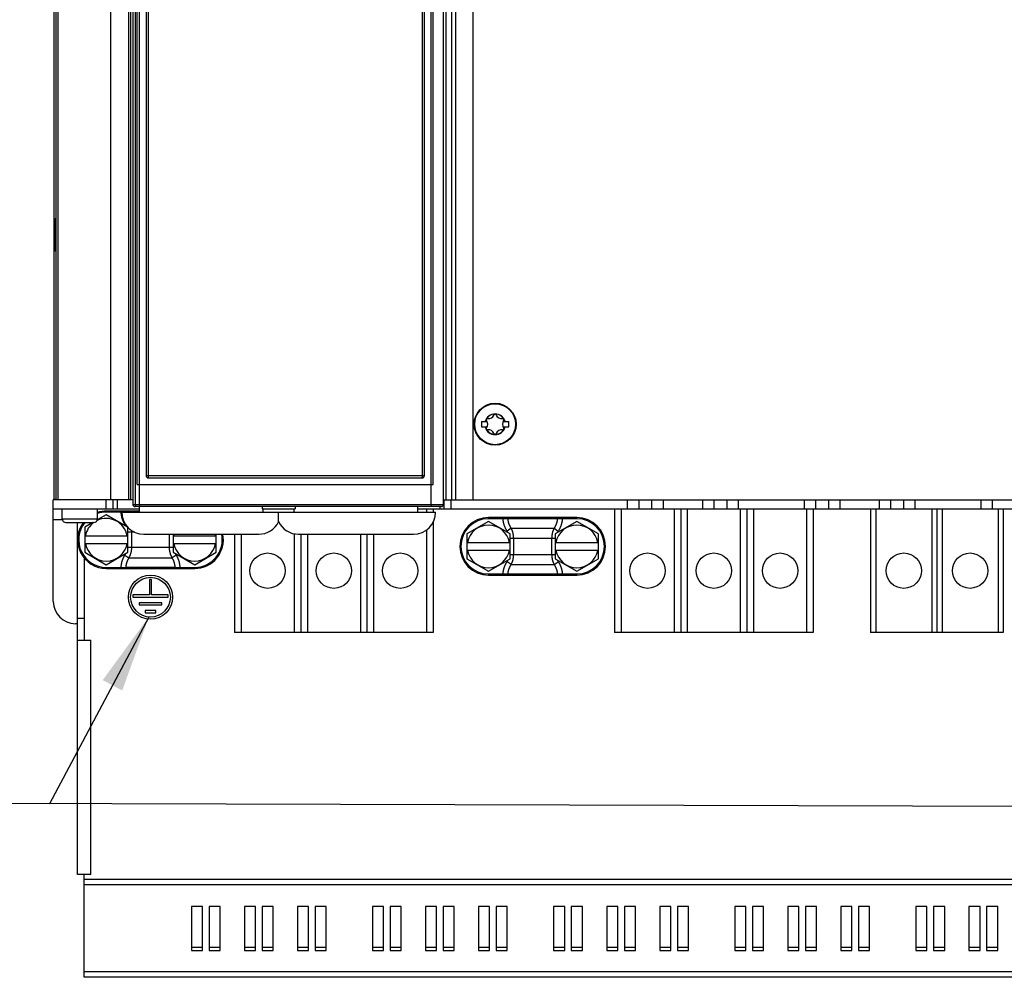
# Model space of a CAD drawing. Extents: x 0 to 594, y 0 to 420.
# Tile 8 of 101: x 65 to 109, y 152 to 196. Entities that reach past the tile are written whole.
import ezdxf

# ---------------------------------------------------------------- set-up
doc = ezdxf.new("R2010")
doc.units = 0
doc.header["$LTSCALE"] = 32.67
doc.layers.get('0').update_dxf_attribs({"linetype": 'CONTINUOUS'})

# ---------------------------------------------------------------- blocks, each defined once
blk = doc.blocks.new('EARTH_BL1', base_point=(83.872, 162.362))
at = {"color": 2, "linetype": 'CONTINUOUS'}
for p, q in [((70.515, 168.656), (66.018, 160.21)), ((122.715, 168.656), (119.658, 160.054)), ((66.018, 160.21), (53.024, 160.248)), ((119.658, 160.054), (53.024, 160.248))]:
    blk.add_line(p, q, dxfattribs=at)
at = {"color": 7, "linetype": 'CONTINUOUS', "const_width": 0.148}
blk.add_lwpolyline([(45.028, 160.069, 1), (53.028, 160.069, 1)], format="xyb", close=True, dxfattribs=at)
for points in [[(49.107, 158.996), (49.107, 163.213)], [(46.956, 158.996), (51.258, 158.996)], [(47.629, 157.965), (50.586, 157.965)], [(48.19, 157.105), (50.025, 157.105)]]:
    blk.add_lwpolyline(points, dxfattribs=at)
at = {"color": 2, "linetype": 'CONTINUOUS'}
for points in [[(69.312, 165.331), (70.515, 168.656), (68.429, 165.801)], [(122.014, 165.19), (122.715, 168.656), (121.072, 165.525)]]:
    blk.add_solid(points, dxfattribs=at)

msp = doc.modelspace()

# ---------------------------------------------------------------- linework, layer by layer
at = {"color": 7, "linetype": 'CONTINUOUS'}
for p, q in [((66.212, 269.928), (66.212, 173.977)), ((66.302, 269.953), (66.302, 173.952)), ((66.392, 269.953), (66.392, 173.952)), ((69.692, 269.853), (69.692, 173.952)), ((83.292, 173.752), (83.292, 269.853)), ((83.858, 173.752), (83.858, 269.953)), ((83.958, 269.953), (83.958, 173.952)), ((85.185, 269.953), (85.185, 173.952)), ((69.792, 243.553), (69.792, 173.752)), ((70.09, 173.743), (70.09, 243.553)), ((70.39, 243.553), (70.39, 175.052)), ((82.992, 175.052), (82.992, 243.553)), ((66.252, 186.582), (66.252, 185.322)), ((85.572, 177.503), (85.83, 177.503)), ((85.572, 177.503), (85.572, 177.253)), ((86.553, 177.503), (86.812, 177.503)), ((86.812, 177.253), (86.812, 177.503)), ((85.572, 177.253), (85.83, 177.253)), ((86.553, 177.253), (86.812, 177.253)), ((70.49, 174.952), (82.892, 174.952)), ((69.99, 174.652), (83.392, 174.652)), ((69.792, 173.952), (66.192, 173.952)), ((66.192, 169.354), (66.192, 173.952)), ((66.302, 173.977), (66.212, 173.977)), ((68.892, 173.952), (68.892, 173.552)), ((83.858, 173.952), (127.192, 173.952)), ((83.892, 173.552), (83.892, 173.952)), ((92.692, 173.952), (92.692, 173.552)), ((93.292, 173.552), (93.292, 173.952)), ((96.092, 173.952), (96.092, 173.552)), ((96.692, 173.552), (96.692, 173.952)), ((100.692, 173.952), (100.692, 173.552)), ((101.292, 173.552), (101.292, 173.952)), ((104.092, 173.952), (104.092, 173.552)), ((104.692, 173.552), (104.692, 173.952)), ((108.692, 173.952), (108.692, 173.552)), ((66.192, 173.552), (70.092, 173.552)), ((66.592, 173.102), (66.592, 173.552)), ((68.192, 173.102), (68.192, 173.552)), ((70.092, 173.452), (68.592, 173.452)), ((69.292, 173.402), (83.492, 173.402)), ((69.292, 173.4), (69.292, 173.402)), ((83.758, 173.652), (69.892, 173.652)), ((70.09, 173.743), (70.09, 173.73)), ((70.09, 173.73), (70.09, 173.721)), ((70.09, 173.721), (70.09, 173.712)), ((70.09, 173.712), (70.09, 173.706)), ((70.09, 173.706), (70.09, 173.698)), ((70.09, 173.698), (70.091, 173.69)), ((70.091, 173.69), (70.091, 173.685)), ((70.091, 173.685), (70.091, 173.681)), ((70.091, 173.681), (70.091, 173.676)), ((70.091, 173.676), (70.091, 173.672)), ((70.091, 173.672), (70.092, 173.669)), ((70.092, 173.402), (70.092, 173.652)), ((75.641, 173.652), (75.641, 173.552)), ((75.641, 173.552), (77.142, 173.552)), ((75.692, 173.402), (75.692, 173.552)), ((76.392, 172.965), (76.392, 173.402)), ((77.092, 173.402), (77.092, 173.552)), ((77.143, 173.652), (77.143, 173.552)), ((82.692, 173.402), (82.692, 173.652)), ((82.692, 173.552), (127.192, 173.552)), ((83.291, 173.69), (83.29, 173.685)), ((83.29, 173.685), (83.29, 173.681)), ((83.29, 173.681), (83.29, 173.676)), ((83.29, 173.676), (83.29, 173.672)), ((83.292, 173.74), (83.291, 173.73)), ((83.291, 173.73), (83.291, 173.721)), ((83.291, 173.721), (83.291, 173.712)), ((83.291, 173.712), (83.291, 173.703)), ((83.291, 173.703), (83.291, 173.695)), ((83.291, 173.695), (83.291, 173.69)), ((83.292, 173.752), (83.292, 173.74)), ((83.392, 173.552), (83.392, 173.402)), ((83.492, 173.4), (83.492, 173.402)), ((91.592, 173.552), (91.592, 167.952)), ((94.592, 173.552), (94.592, 167.952)), ((97.592, 173.552), (97.592, 167.952)), ((100.592, 173.552), (100.592, 167.952)), ((103.192, 173.552), (103.192, 167.952)), ((106.192, 173.552), (106.192, 167.952)), ((109.192, 173.552), (109.192, 167.952)), ((68.592, 173.282), (68.182, 173.045)), ((69.554, 172.726), (68.592, 173.282)), ((83.392, 172.965), (83.392, 167.952)), ((85.892, 172.982), (84.914, 172.417)), ((89.892, 173.152), (85.892, 173.152)), ((86.87, 172.417), (85.892, 172.982)), ((89.892, 172.982), (88.914, 172.417)), ((90.87, 172.417), (89.892, 172.982)), ((66.762, 172.932), (68.022, 172.932)), ((67.292, 157.006), (67.292, 172.932)), ((67.987, 172.932), (67.614, 172.717)), ((67.614, 172.717), (67.614, 171.588)), ((69.57, 171.588), (69.57, 172.709)), ((67.614, 172.332), (69.57, 172.332)), ((70.29, 172.402), (75.494, 172.402)), ((71.614, 172.402), (71.614, 171.588)), ((71.614, 172.332), (73.57, 172.332)), ((73.57, 171.588), (73.57, 172.402)), ((74.392, 172.402), (74.392, 167.952)), ((77.29, 172.402), (82.494, 172.402)), ((77.392, 172.402), (77.392, 167.952)), ((80.392, 172.402), (80.392, 167.952)), ((84.914, 172.417), (84.914, 171.288)), ((86.87, 171.288), (86.87, 172.417)), ((88.914, 172.417), (88.914, 171.288)), ((90.87, 171.288), (90.87, 172.417)), ((69.57, 171.972), (67.614, 171.972)), ((73.57, 171.972), (71.614, 171.972)), ((84.914, 172.032), (86.87, 172.032)), ((86.87, 171.672), (84.914, 171.672)), ((88.914, 172.032), (90.87, 172.032)), ((90.87, 171.672), (88.914, 171.672)), ((67.592, 171.322), (67.592, 167.606)), ((67.614, 171.588), (68.592, 171.023)), ((68.592, 171.023), (69.57, 171.588)), ((71.614, 171.588), (72.592, 171.023)), ((72.592, 171.023), (73.57, 171.588)), ((84.914, 171.288), (85.892, 170.723)), ((85.892, 170.723), (86.87, 171.288)), ((88.914, 171.288), (89.892, 170.723)), ((89.892, 170.723), (90.87, 171.288)), ((68.592, 170.852), (72.592, 170.852)), ((70.642, 170.352), (70.542, 170.352)), ((70.542, 170.352), (70.542, 169.652)), ((70.642, 169.652), (70.642, 170.352)), ((85.892, 170.552), (89.892, 170.552)), ((70.542, 169.652), (69.792, 169.652)), ((69.792, 169.652), (69.792, 169.552)), ((69.792, 169.552), (71.392, 169.552)), ((71.392, 169.652), (70.642, 169.652)), ((71.392, 169.552), (71.392, 169.652)), ((71.112, 169.302), (70.072, 169.302)), ((70.072, 169.302), (70.072, 169.202)), ((70.072, 169.202), (71.112, 169.202)), ((70.832, 168.952), (70.352, 168.952)), ((70.352, 168.952), (70.352, 168.852)), ((70.832, 168.852), (70.832, 168.952)), ((71.112, 169.202), (71.112, 169.302)), ((70.352, 168.852), (70.832, 168.852)), ((67.292, 168.354), (67.192, 168.354)), ((67.292, 167.606), (67.892, 167.606)), ((83.392, 167.952), (74.392, 167.952)), ((100.592, 167.952), (91.592, 167.952)), ((109.192, 167.952), (103.192, 167.952)), ((67.892, 157.006), (67.292, 157.006)), ((67.592, 152.354), (67.592, 157.006)), ((72.942, 155.559), (72.442, 155.559)), ((72.442, 155.559), (72.442, 153.567)), ((72.942, 153.567), (72.942, 155.559)), ((73.742, 155.559), (73.242, 155.559)), ((73.242, 155.559), (73.242, 153.567)), ((73.742, 153.567), (73.742, 155.559)), ((75.342, 155.559), (74.842, 155.559)), ((74.842, 155.559), (74.842, 153.567)), ((75.342, 153.567), (75.342, 155.559)), ((76.142, 155.559), (75.642, 155.559)), ((75.642, 155.559), (75.642, 153.567)), ((76.142, 153.567), (76.142, 155.559)), ((77.742, 155.559), (77.242, 155.559)), ((77.242, 155.559), (77.242, 153.567)), ((77.742, 153.567), (77.742, 155.559)), ((78.542, 155.559), (78.042, 155.559)), ((78.042, 155.559), (78.042, 153.567)), ((78.542, 153.567), (78.542, 155.559)), ((81.142, 155.559), (80.642, 155.559)), ((80.642, 155.559), (80.642, 153.567)), ((81.142, 153.567), (81.142, 155.559)), ((81.942, 155.559), (81.442, 155.559)), ((81.442, 155.559), (81.442, 153.567)), ((81.942, 153.567), (81.942, 155.559)), ((83.542, 155.559), (83.042, 155.559)), ((83.042, 155.559), (83.042, 153.567)), ((83.542, 153.567), (83.542, 155.559)), ((84.342, 155.559), (83.842, 155.559)), ((83.842, 155.559), (83.842, 153.567)), ((84.342, 153.567), (84.342, 155.559)), ((85.942, 155.559), (85.442, 155.559)), ((85.442, 155.559), (85.442, 153.567)), ((85.942, 153.567), (85.942, 155.559)), ((86.742, 155.559), (86.242, 155.559)), ((86.242, 155.559), (86.242, 153.567)), ((86.742, 153.567), (86.742, 155.559)), ((89.342, 155.559), (88.842, 155.559)), ((88.842, 155.559), (88.842, 153.567)), ((89.342, 153.567), (89.342, 155.559)), ((90.142, 155.559), (89.642, 155.559)), ((89.642, 155.559), (89.642, 153.567)), ((90.142, 153.567), (90.142, 155.559)), ((91.742, 155.559), (91.242, 155.559)), ((91.242, 155.559), (91.242, 153.567)), ((91.742, 153.567), (91.742, 155.559)), ((92.542, 155.559), (92.042, 155.559)), ((92.042, 155.559), (92.042, 153.567)), ((92.542, 153.567), (92.542, 155.559)), ((94.142, 155.559), (93.642, 155.559)), ((93.642, 155.559), (93.642, 153.567)), ((94.142, 153.567), (94.142, 155.559)), ((94.942, 155.559), (94.442, 155.559)), ((94.442, 155.559), (94.442, 153.567)), ((94.942, 153.567), (94.942, 155.559)), ((97.542, 155.559), (97.042, 155.559)), ((97.042, 155.559), (97.042, 153.567)), ((97.542, 153.567), (97.542, 155.559)), ((98.342, 155.559), (97.842, 155.559)), ((97.842, 155.559), (97.842, 153.567)), ((98.342, 153.567), (98.342, 155.559)), ((99.942, 155.559), (99.442, 155.559)), ((99.442, 155.559), (99.442, 153.567)), ((99.942, 153.567), (99.942, 155.559)), ((100.742, 155.559), (100.242, 155.559)), ((100.242, 155.559), (100.242, 153.567)), ((100.742, 153.567), (100.742, 155.559)), ((102.342, 155.559), (101.842, 155.559)), ((101.842, 155.559), (101.842, 153.567)), ((102.342, 153.567), (102.342, 155.559)), ((103.142, 155.559), (102.642, 155.559)), ((102.642, 155.559), (102.642, 153.567)), ((103.142, 153.567), (103.142, 155.559)), ((105.742, 155.559), (105.242, 155.559)), ((105.242, 155.559), (105.242, 153.567)), ((105.742, 153.567), (105.742, 155.559)), ((106.542, 155.559), (106.042, 155.559)), ((106.042, 155.559), (106.042, 153.567)), ((106.542, 153.567), (106.542, 155.559)), ((108.142, 155.559), (107.642, 155.559)), ((107.642, 155.559), (107.642, 153.567)), ((108.142, 153.567), (108.142, 155.559)), ((108.942, 155.559), (108.442, 155.559)), ((108.442, 155.559), (108.442, 153.567)), ((108.942, 153.567), (108.942, 155.559)), ((72.442, 153.717), (72.942, 153.717)), ((72.442, 153.567), (72.942, 153.567)), ((73.242, 153.717), (73.742, 153.717)), ((73.242, 153.567), (73.742, 153.567)), ((74.842, 153.717), (75.342, 153.717)), ((74.842, 153.567), (75.342, 153.567)), ((75.642, 153.717), (76.142, 153.717)), ((75.642, 153.567), (76.142, 153.567)), ((77.242, 153.717), (77.742, 153.717)), ((77.242, 153.567), (77.742, 153.567)), ((78.042, 153.717), (78.542, 153.717)), ((78.042, 153.567), (78.542, 153.567)), ((80.642, 153.717), (81.142, 153.717)), ((80.642, 153.567), (81.142, 153.567)), ((81.442, 153.717), (81.942, 153.717)), ((81.442, 153.567), (81.942, 153.567)), ((83.042, 153.717), (83.542, 153.717)), ((83.042, 153.567), (83.542, 153.567)), ((83.842, 153.717), (84.342, 153.717)), ((83.842, 153.567), (84.342, 153.567)), ((85.442, 153.717), (85.942, 153.717)), ((85.442, 153.567), (85.942, 153.567)), ((86.242, 153.717), (86.742, 153.717)), ((86.242, 153.567), (86.742, 153.567)), ((88.842, 153.717), (89.342, 153.717)), ((88.842, 153.567), (89.342, 153.567)), ((89.642, 153.717), (90.142, 153.717)), ((89.642, 153.567), (90.142, 153.567)), ((91.242, 153.717), (91.742, 153.717)), ((91.242, 153.567), (91.742, 153.567)), ((92.042, 153.717), (92.542, 153.717)), ((92.042, 153.567), (92.542, 153.567)), ((93.642, 153.717), (94.142, 153.717)), ((93.642, 153.567), (94.142, 153.567)), ((94.442, 153.717), (94.942, 153.717)), ((94.442, 153.567), (94.942, 153.567)), ((97.042, 153.717), (97.542, 153.717)), ((97.042, 153.567), (97.542, 153.567)), ((97.842, 153.717), (98.342, 153.717)), ((97.842, 153.567), (98.342, 153.567)), ((99.442, 153.717), (99.942, 153.717)), ((99.442, 153.567), (99.942, 153.567)), ((100.242, 153.717), (100.742, 153.717)), ((100.242, 153.567), (100.742, 153.567)), ((101.842, 153.717), (102.342, 153.717)), ((101.842, 153.567), (102.342, 153.567)), ((102.642, 153.717), (103.142, 153.717)), ((102.642, 153.567), (103.142, 153.567)), ((105.242, 153.717), (105.742, 153.717)), ((105.242, 153.567), (105.742, 153.567)), ((106.042, 153.717), (106.542, 153.717)), ((106.042, 153.567), (106.542, 153.567)), ((107.642, 153.717), (108.142, 153.717)), ((107.642, 153.567), (108.142, 153.567)), ((108.442, 153.717), (108.942, 153.717)), ((108.442, 153.567), (108.942, 153.567)), ((125.792, 152.354), (67.592, 152.354))]:
    msp.add_line(p, q, dxfattribs=at)
at = {"color": 9, "linetype": 'CONTINUOUS'}
for p, q in [((68.792, 173.952), (68.792, 269.944)), ((69.592, 269.953), (69.592, 173.952)), ((83.392, 174.652), (83.392, 269.953)), ((84.211, 269.953), (84.211, 173.952)), ((84.406, 269.953), (84.406, 173.952)), ((69.892, 243.653), (69.892, 173.652)), ((69.99, 174.652), (69.99, 243.653)), ((70.481, 243.557), (70.481, 175.049)), ((82.9, 175.049), (82.9, 243.557)), ((70.39, 175.052), (82.992, 175.052)), ((70.481, 175.049), (70.481, 175.043)), ((70.481, 175.043), (70.481, 175.036)), ((70.481, 175.036), (70.482, 175.03)), ((70.482, 175.03), (70.482, 175.024)), ((70.482, 175.024), (70.482, 175.018)), ((70.482, 175.009), (70.482, 175.003)), ((70.482, 175.003), (70.483, 174.998)), ((70.483, 174.998), (70.483, 174.993)), ((70.483, 174.993), (70.483, 174.988)), ((82.898, 174.993), (82.899, 174.998)), ((82.899, 175.021), (82.9, 175.027)), ((82.899, 175.015), (82.899, 175.021)), ((82.899, 175.009), (82.899, 175.015)), ((82.899, 175.003), (82.899, 175.009)), ((82.899, 174.998), (82.899, 175.003)), ((82.9, 175.033), (82.9, 175.04)), ((82.9, 175.027), (82.9, 175.033)), ((68.592, 173.552), (68.592, 173.952)), ((69.092, 173.552), (69.092, 173.952)), ((84.192, 173.952), (84.192, 173.552)), ((92.192, 173.552), (92.192, 173.952)), ((93.792, 173.952), (93.792, 173.552)), ((95.592, 173.552), (95.592, 173.952)), ((97.192, 173.952), (97.192, 173.552)), ((100.192, 173.552), (100.192, 173.952)), ((101.792, 173.952), (101.792, 173.552)), ((103.592, 173.552), (103.592, 173.952)), ((105.192, 173.952), (105.192, 173.552)), ((108.192, 173.552), (108.192, 173.952)), ((68.592, 173.402), (68.592, 173.452)), ((69.251, 173.402), (68.592, 173.402)), ((69.251, 173.402), (69.251, 173.452)), ((69.292, 173.402), (69.251, 173.402)), ((69.292, 173.4), (83.492, 173.4)), ((69.792, 173.752), (83.858, 173.752)), ((83.092, 173.552), (83.092, 173.402)), ((83.692, 173.652), (83.692, 173.552)), ((91.892, 173.552), (91.892, 167.952)), ((94.292, 173.552), (94.292, 167.952)), ((94.892, 173.552), (94.892, 167.952)), ((97.292, 173.552), (97.292, 167.952)), ((97.892, 173.552), (97.892, 167.952)), ((100.292, 173.552), (100.292, 167.952)), ((103.424, 173.552), (103.424, 167.952)), ((105.959, 173.552), (105.959, 167.952)), ((106.424, 173.552), (106.424, 167.952)), ((108.959, 173.552), (108.959, 167.952)), ((66.599, 173.052), (66.192, 173.052)), ((66.592, 173.102), (68.192, 173.102)), ((85.892, 173.102), (85.892, 173.152)), ((86.551, 173.102), (85.892, 173.102)), ((86.551, 173.102), (86.551, 173.152)), ((86.736, 173.1), (86.551, 173.102)), ((86.776, 173.1), (86.736, 173.1)), ((89.008, 173.1), (86.776, 173.1)), ((89.157, 173.102), (89.008, 173.1)), ((89.232, 173.102), (89.232, 173.152)), ((89.892, 173.102), (89.232, 173.102)), ((89.892, 173.102), (89.892, 173.152)), ((69.424, 172.849), (69.448, 172.864)), ((69.878, 172.491), (69.57, 172.491)), ((69.732, 172.491), (69.732, 171.813)), ((83.092, 172.601), (83.092, 167.952)), ((86.922, 172.669), (86.732, 172.546)), ((86.922, 172.669), (88.861, 172.669)), ((88.861, 172.669), (89.051, 172.546)), ((71.451, 171.813), (71.451, 172.402)), ((74.692, 172.402), (74.692, 167.952)), ((77.092, 172.422), (77.092, 167.952)), ((77.692, 172.402), (77.692, 167.952)), ((80.092, 172.402), (80.092, 167.952)), ((80.692, 172.402), (80.692, 167.952)), ((86.87, 172.224), (88.914, 172.224)), ((87.032, 171.481), (87.032, 172.224)), ((88.751, 172.224), (88.751, 171.481)), ((69.57, 171.813), (71.614, 171.813)), ((69.424, 171.456), (69.615, 171.336)), ((69.615, 171.336), (71.568, 171.336)), ((71.76, 171.456), (71.568, 171.336)), ((86.922, 171.036), (86.732, 171.159)), ((86.87, 171.481), (88.914, 171.481)), ((88.861, 171.036), (89.051, 171.159)), ((68.592, 170.902), (69.251, 170.902)), ((68.592, 170.902), (68.592, 170.852)), ((69.251, 170.902), (69.251, 170.852)), ((69.278, 170.903), (69.475, 170.904)), ((69.475, 170.904), (71.708, 170.904)), ((71.722, 170.904), (71.932, 170.902)), ((71.932, 170.902), (72.592, 170.902)), ((71.932, 170.902), (71.932, 170.852)), ((72.592, 170.902), (72.592, 170.852)), ((86.922, 171.036), (88.861, 171.036)), ((85.892, 170.602), (86.551, 170.602)), ((85.892, 170.602), (85.892, 170.552)), ((86.551, 170.602), (86.551, 170.552)), ((86.626, 170.603), (86.776, 170.605)), ((86.776, 170.605), (89.008, 170.605)), ((89.008, 170.605), (89.048, 170.604)), ((89.048, 170.604), (89.232, 170.602)), ((89.232, 170.602), (89.892, 170.602)), ((89.232, 170.602), (89.232, 170.552)), ((89.892, 170.602), (89.892, 170.552)), ((67.292, 168.606), (67.592, 168.606)), ((67.892, 157.006), (67.892, 167.606)), ((125.792, 156.786), (67.592, 156.786)), ((125.792, 156.536), (67.592, 156.536)), ((125.792, 152.604), (67.592, 152.604))]:
    msp.add_line(p, q, dxfattribs=at)
for points in [[(70.482, 175.018), (70.482, 175.015), (70.482, 175.009)], [(70.483, 174.988), (70.483, 174.985), (70.484, 174.983), (70.484, 174.981), (70.484, 174.978), (70.484, 174.976), (70.484, 174.974), (70.485, 174.972), (70.485, 174.97), (70.485, 174.969), (70.485, 174.967), (70.486, 174.965), (70.486, 174.964), (70.486, 174.962), (70.486, 174.961), (70.486, 174.96), (70.487, 174.959), (70.487, 174.957), (70.487, 174.957), (70.487, 174.956), (70.488, 174.955), (70.488, 174.954), (70.488, 174.954), (70.489, 174.953), (70.489, 174.953), (70.489, 174.953), (70.489, 174.952), (70.49, 174.952)], [(82.892, 174.952), (82.892, 174.952), (82.892, 174.953), (82.892, 174.953), (82.893, 174.953), (82.893, 174.954), (82.893, 174.954), (82.893, 174.955), (82.894, 174.956), (82.894, 174.957), (82.894, 174.957), (82.894, 174.959), (82.895, 174.96), (82.895, 174.961), (82.895, 174.962), (82.895, 174.964), (82.896, 174.965), (82.896, 174.967), (82.896, 174.969), (82.896, 174.97), (82.897, 174.972), (82.897, 174.974), (82.897, 174.976), (82.897, 174.978), (82.897, 174.981), (82.898, 174.983), (82.898, 174.985), (82.898, 174.988), (82.898, 174.993)], [(82.9, 175.04), (82.9, 175.043), (82.9, 175.049)], [(69.251, 173.402), (69.252, 173.383), (69.253, 173.364), (69.255, 173.344), (69.257, 173.325), (69.259, 173.306), (69.262, 173.287), (69.265, 173.268), (69.268, 173.248), (69.272, 173.229), (69.276, 173.21), (69.28, 173.191), (69.285, 173.172), (69.29, 173.154), (69.295, 173.135), (69.301, 173.116), (69.306, 173.098), (69.313, 173.079), (69.319, 173.061), (69.326, 173.042), (69.334, 173.024), (69.341, 173.006), (69.349, 172.988), (69.357, 172.97), (69.366, 172.952), (69.375, 172.935), (69.384, 172.917), (69.393, 172.9), (69.403, 172.883), (69.413, 172.866)], [(69.475, 173.402), (69.475, 173.404), (69.475, 173.406), (69.475, 173.408), (69.475, 173.41), (69.476, 173.412), (69.476, 173.414), (69.476, 173.416), (69.477, 173.417), (69.477, 173.419), (69.478, 173.421), (69.478, 173.423), (69.479, 173.425), (69.479, 173.426), (69.48, 173.428), (69.481, 173.43), (69.482, 173.431), (69.482, 173.433), (69.483, 173.434), (69.484, 173.436), (69.485, 173.437), (69.486, 173.438), (69.487, 173.44), (69.488, 173.441), (69.49, 173.442), (69.491, 173.443), (69.492, 173.444), (69.493, 173.445), (69.494, 173.446), (69.496, 173.447), (69.497, 173.448), (69.498, 173.449), (69.5, 173.449), (69.501, 173.45), (69.502, 173.451), (69.504, 173.451), (69.505, 173.451), (69.506, 173.452), (69.508, 173.452), (69.509, 173.452), (69.511, 173.452), (69.512, 173.452)], [(86.721, 172.562), (86.711, 172.579), (86.701, 172.596), (86.692, 172.613), (86.683, 172.629), (86.674, 172.647), (86.665, 172.664), (86.657, 172.681), (86.649, 172.699), (86.641, 172.716), (86.634, 172.734), (86.627, 172.752), (86.62, 172.769), (86.613, 172.787), (86.607, 172.805), (86.601, 172.823), (86.596, 172.842), (86.591, 172.86), (86.586, 172.878), (86.581, 172.897), (86.577, 172.915), (86.573, 172.934), (86.569, 172.952), (86.566, 172.971), (86.563, 172.99), (86.56, 173.008), (86.558, 173.027), (86.556, 173.046), (86.554, 173.065), (86.552, 173.084), (86.551, 173.102)], [(86.776, 173.1), (86.775, 173.102), (86.776, 173.104), (86.776, 173.106), (86.776, 173.108), (86.776, 173.11), (86.776, 173.111), (86.776, 173.113), (86.777, 173.115), (86.777, 173.117), (86.778, 173.119), (86.778, 173.121), (86.779, 173.122), (86.779, 173.124), (86.78, 173.126), (86.781, 173.128), (86.781, 173.129), (86.782, 173.131), (86.783, 173.132), (86.784, 173.134), (86.785, 173.135), (86.786, 173.137), (86.787, 173.138), (86.788, 173.14), (86.789, 173.141), (86.79, 173.142), (86.791, 173.143), (86.792, 173.144), (86.794, 173.145), (86.795, 173.146), (86.796, 173.147), (86.797, 173.148), (86.799, 173.149), (86.8, 173.149), (86.801, 173.15), (86.803, 173.151), (86.804, 173.151), (86.806, 173.151), (86.807, 173.152), (86.808, 173.152), (86.81, 173.152), (86.811, 173.152), (86.813, 173.152)], [(86.922, 172.669), (86.913, 172.682), (86.905, 172.695), (86.897, 172.709), (86.889, 172.722), (86.882, 172.736), (86.875, 172.749), (86.867, 172.763), (86.861, 172.777), (86.854, 172.791), (86.848, 172.805), (86.842, 172.819), (86.836, 172.834), (86.83, 172.848), (86.825, 172.862), (86.82, 172.877), (86.815, 172.891), (86.811, 172.906), (86.807, 172.921), (86.803, 172.935), (86.799, 172.95), (86.795, 172.965), (86.792, 172.98), (86.789, 172.995), (86.786, 173.01), (86.784, 173.025), (86.782, 173.04), (86.78, 173.055), (86.778, 173.07), (86.777, 173.085), (86.776, 173.1)], [(89.008, 173.1), (89.006, 173.085), (89.005, 173.07), (89.003, 173.055), (89.001, 173.04), (88.999, 173.025), (88.997, 173.01), (88.994, 172.995), (88.991, 172.98), (88.988, 172.965), (88.984, 172.95), (88.981, 172.935), (88.977, 172.921), (88.972, 172.906), (88.968, 172.891), (88.963, 172.877), (88.958, 172.862), (88.953, 172.848), (88.947, 172.834), (88.941, 172.819), (88.935, 172.805), (88.929, 172.791), (88.922, 172.777), (88.916, 172.763), (88.909, 172.749), (88.901, 172.736), (88.894, 172.722), (88.886, 172.709), (88.878, 172.695), (88.87, 172.682), (88.861, 172.669)], [(89.008, 173.1), (89.008, 173.102), (89.008, 173.104), (89.008, 173.106), (89.007, 173.108), (89.007, 173.11), (89.007, 173.111), (89.007, 173.113), (89.006, 173.115), (89.006, 173.117), (89.006, 173.119), (89.005, 173.121), (89.005, 173.122), (89.004, 173.124), (89.003, 173.126), (89.003, 173.128), (89.002, 173.129), (89.001, 173.131), (89, 173.132), (88.999, 173.134), (88.998, 173.135), (88.997, 173.137), (88.996, 173.138), (88.995, 173.14), (88.994, 173.141), (88.993, 173.142), (88.992, 173.143), (88.991, 173.144), (88.99, 173.145), (88.988, 173.146), (88.987, 173.147), (88.986, 173.148), (88.984, 173.149), (88.983, 173.149), (88.982, 173.15), (88.98, 173.151), (88.979, 173.151), (88.978, 173.151), (88.976, 173.152), (88.975, 173.152), (88.973, 173.152), (88.972, 173.152), (88.97, 173.152)], [(89.232, 173.102), (89.231, 173.084), (89.229, 173.065), (89.227, 173.046), (89.225, 173.027), (89.223, 173.008), (89.22, 172.99), (89.217, 172.971), (89.214, 172.952), (89.21, 172.934), (89.206, 172.915), (89.202, 172.897), (89.197, 172.878), (89.192, 172.86), (89.187, 172.842), (89.182, 172.823), (89.176, 172.805), (89.17, 172.787), (89.163, 172.769), (89.156, 172.752), (89.149, 172.734), (89.142, 172.716), (89.134, 172.699), (89.126, 172.681), (89.118, 172.664), (89.109, 172.647), (89.1, 172.629), (89.091, 172.613), (89.082, 172.596), (89.072, 172.579), (89.062, 172.562), (89.044, 172.534)], [(89.232, 173.102), (89.225, 173.102), (89.157, 173.102)], [(69.413, 172.866), (69.431, 172.836), (69.439, 172.823), (69.446, 172.81), (69.453, 172.797), (69.46, 172.784), (69.463, 172.779)], [(69.728, 172.575), (69.729, 172.57), (69.73, 172.555), (69.731, 172.539), (69.731, 172.523), (69.732, 172.507), (69.732, 172.491)], [(86.773, 172.473), (86.773, 172.474), (86.766, 172.486), (86.76, 172.498), (86.753, 172.51), (86.747, 172.522), (86.739, 172.534), (86.721, 172.562)], [(87.032, 172.224), (87.032, 172.239), (87.031, 172.254), (87.031, 172.27), (87.03, 172.285), (87.029, 172.3), (87.027, 172.315), (87.026, 172.331), (87.024, 172.346), (87.022, 172.362), (87.019, 172.377), (87.016, 172.393), (87.013, 172.409), (87.01, 172.424), (87.007, 172.44), (87.003, 172.456), (86.998, 172.472), (86.994, 172.488), (86.989, 172.504), (86.984, 172.52), (86.979, 172.537), (86.973, 172.553), (86.967, 172.569), (86.96, 172.586), (86.953, 172.602), (86.946, 172.619), (86.938, 172.636), (86.93, 172.652), (86.922, 172.669)], [(88.861, 172.669), (88.853, 172.652), (88.845, 172.636), (88.837, 172.619), (88.83, 172.602), (88.823, 172.586), (88.817, 172.569), (88.81, 172.553), (88.805, 172.537), (88.799, 172.52), (88.794, 172.504), (88.789, 172.488), (88.785, 172.472), (88.781, 172.456), (88.777, 172.44), (88.773, 172.424), (88.77, 172.409), (88.767, 172.393), (88.764, 172.377), (88.762, 172.362), (88.759, 172.346), (88.758, 172.331), (88.756, 172.315), (88.755, 172.3), (88.753, 172.285), (88.753, 172.27), (88.752, 172.254), (88.752, 172.239), (88.751, 172.224)], [(89.044, 172.534), (89.037, 172.522), (89.03, 172.51), (89.023, 172.498), (89.017, 172.486), (89.011, 172.474), (89.01, 172.473)], [(69.732, 171.813), (69.732, 171.798), (69.731, 171.782), (69.731, 171.766), (69.73, 171.75), (69.729, 171.734), (69.727, 171.719), (69.726, 171.703), (69.724, 171.687), (69.722, 171.671), (69.719, 171.655), (69.717, 171.639), (69.714, 171.623), (69.71, 171.606), (69.707, 171.59), (69.703, 171.574), (69.699, 171.557), (69.695, 171.541), (69.69, 171.524), (69.685, 171.507), (69.679, 171.491), (69.674, 171.474), (69.668, 171.457), (69.661, 171.44), (69.654, 171.422), (69.647, 171.405), (69.64, 171.388), (69.632, 171.371), (69.624, 171.353), (69.615, 171.336)], [(71.568, 171.336), (71.559, 171.353), (71.551, 171.371), (71.543, 171.388), (71.536, 171.405), (71.529, 171.422), (71.522, 171.44), (71.515, 171.457), (71.509, 171.474), (71.504, 171.491), (71.498, 171.507), (71.493, 171.524), (71.489, 171.541), (71.484, 171.557), (71.48, 171.574), (71.476, 171.59), (71.473, 171.606), (71.47, 171.623), (71.467, 171.639), (71.464, 171.655), (71.462, 171.671), (71.459, 171.687), (71.458, 171.703), (71.456, 171.719), (71.455, 171.734), (71.453, 171.75), (71.453, 171.766), (71.452, 171.782), (71.452, 171.798), (71.451, 171.813)], [(69.431, 171.469), (69.413, 171.439), (69.403, 171.422), (69.393, 171.405), (69.384, 171.388), (69.375, 171.37), (69.366, 171.352), (69.357, 171.335), (69.349, 171.317), (69.341, 171.299), (69.334, 171.281), (69.326, 171.262), (69.319, 171.244), (69.313, 171.226), (69.306, 171.207), (69.301, 171.189), (69.295, 171.17), (69.29, 171.151), (69.285, 171.132), (69.28, 171.113), (69.276, 171.095), (69.272, 171.075), (69.268, 171.056), (69.265, 171.037), (69.262, 171.018), (69.259, 170.999), (69.257, 170.98), (69.255, 170.96), (69.253, 170.941), (69.252, 170.922), (69.251, 170.902)], [(69.463, 171.526), (69.46, 171.521), (69.453, 171.508), (69.446, 171.495), (69.439, 171.482), (69.431, 171.469)], [(69.615, 171.336), (69.607, 171.322), (69.598, 171.309), (69.59, 171.295), (69.582, 171.281), (69.575, 171.267), (69.568, 171.252), (69.561, 171.238), (69.554, 171.224), (69.547, 171.209), (69.541, 171.194), (69.535, 171.18), (69.53, 171.165), (69.524, 171.15), (69.519, 171.135), (69.514, 171.12), (69.51, 171.105), (69.505, 171.09), (69.501, 171.075), (69.497, 171.059), (69.494, 171.044), (69.491, 171.029), (69.488, 171.013), (69.485, 170.998), (69.483, 170.982), (69.481, 170.967), (69.479, 170.951), (69.477, 170.936), (69.476, 170.92), (69.475, 170.904)], [(71.708, 170.904), (71.707, 170.92), (71.706, 170.936), (71.704, 170.951), (71.703, 170.967), (71.7, 170.982), (71.698, 170.998), (71.695, 171.013), (71.692, 171.029), (71.689, 171.044), (71.686, 171.059), (71.682, 171.075), (71.678, 171.09), (71.674, 171.105), (71.669, 171.12), (71.664, 171.135), (71.659, 171.15), (71.654, 171.165), (71.648, 171.18), (71.642, 171.194), (71.636, 171.209), (71.629, 171.224), (71.623, 171.238), (71.616, 171.252), (71.608, 171.267), (71.601, 171.281), (71.593, 171.295), (71.585, 171.309), (71.576, 171.322), (71.568, 171.336)], [(71.77, 171.439), (71.752, 171.469), (71.744, 171.482), (71.737, 171.495), (71.73, 171.508), (71.723, 171.521), (71.72, 171.526)], [(71.932, 170.902), (71.931, 170.922), (71.93, 170.941), (71.928, 170.96), (71.926, 170.98), (71.924, 170.999), (71.921, 171.018), (71.918, 171.037), (71.915, 171.056), (71.911, 171.075), (71.907, 171.095), (71.903, 171.113), (71.899, 171.132), (71.894, 171.151), (71.888, 171.17), (71.883, 171.189), (71.877, 171.207), (71.87, 171.226), (71.864, 171.244), (71.857, 171.262), (71.85, 171.281), (71.842, 171.299), (71.834, 171.317), (71.826, 171.335), (71.817, 171.352), (71.809, 171.37), (71.799, 171.388), (71.79, 171.405), (71.78, 171.422), (71.77, 171.439)], [(86.551, 170.602), (86.552, 170.621), (86.554, 170.64), (86.556, 170.659), (86.558, 170.678), (86.56, 170.696), (86.563, 170.715), (86.566, 170.734), (86.569, 170.752), (86.573, 170.771), (86.577, 170.79), (86.581, 170.808), (86.586, 170.827), (86.591, 170.845), (86.596, 170.863), (86.601, 170.881), (86.607, 170.899), (86.613, 170.917), (86.62, 170.935), (86.627, 170.953), (86.634, 170.971), (86.641, 170.989), (86.649, 171.006), (86.657, 171.024), (86.665, 171.041), (86.674, 171.058), (86.683, 171.075), (86.692, 171.092), (86.701, 171.109), (86.711, 171.126), (86.721, 171.142), (86.739, 171.171)], [(86.739, 171.171), (86.747, 171.183), (86.753, 171.195), (86.76, 171.207), (86.766, 171.219), (86.773, 171.231), (86.773, 171.232)], [(86.922, 171.036), (86.93, 171.053), (86.938, 171.069), (86.946, 171.086), (86.953, 171.102), (86.96, 171.119), (86.967, 171.135), (86.973, 171.152), (86.979, 171.168), (86.984, 171.185), (86.989, 171.201), (86.994, 171.217), (86.998, 171.233), (87.003, 171.249), (87.007, 171.265), (87.01, 171.281), (87.013, 171.296), (87.016, 171.312), (87.019, 171.327), (87.022, 171.343), (87.024, 171.358), (87.026, 171.374), (87.027, 171.389), (87.029, 171.405), (87.03, 171.42), (87.031, 171.435), (87.031, 171.451), (87.032, 171.466), (87.032, 171.481)], [(88.751, 171.481), (88.752, 171.466), (88.752, 171.451), (88.753, 171.435), (88.753, 171.42), (88.755, 171.405), (88.756, 171.389), (88.758, 171.374), (88.759, 171.358), (88.762, 171.343), (88.764, 171.327), (88.767, 171.312), (88.77, 171.296), (88.773, 171.281), (88.777, 171.265), (88.781, 171.249), (88.785, 171.233), (88.789, 171.217), (88.794, 171.201), (88.799, 171.185), (88.805, 171.168), (88.81, 171.152), (88.817, 171.135), (88.823, 171.119), (88.83, 171.102), (88.837, 171.086), (88.845, 171.069), (88.853, 171.053), (88.861, 171.036)], [(89.01, 171.232), (89.011, 171.231), (89.017, 171.219), (89.023, 171.207), (89.03, 171.195), (89.037, 171.183), (89.044, 171.171), (89.062, 171.142)], [(69.251, 170.902), (69.258, 170.902), (69.278, 170.903)], [(69.475, 170.904), (69.475, 170.903), (69.475, 170.901), (69.475, 170.899), (69.475, 170.897), (69.475, 170.895), (69.476, 170.893), (69.476, 170.891), (69.476, 170.889), (69.477, 170.887), (69.477, 170.886), (69.478, 170.884), (69.478, 170.882), (69.479, 170.88), (69.479, 170.879), (69.48, 170.877), (69.481, 170.875), (69.482, 170.874), (69.482, 170.872), (69.483, 170.871), (69.484, 170.869), (69.485, 170.868), (69.486, 170.866), (69.487, 170.865), (69.488, 170.864), (69.49, 170.863), (69.491, 170.862), (69.492, 170.86), (69.493, 170.859), (69.494, 170.858), (69.496, 170.858), (69.497, 170.857), (69.498, 170.856), (69.5, 170.855), (69.501, 170.855), (69.502, 170.854), (69.504, 170.854), (69.505, 170.853), (69.506, 170.853), (69.508, 170.853), (69.509, 170.853), (69.511, 170.852), (69.512, 170.852)], [(71.708, 170.904), (71.708, 170.903), (71.708, 170.901), (71.708, 170.899), (71.708, 170.897), (71.708, 170.895), (71.708, 170.893), (71.707, 170.891), (71.707, 170.889), (71.707, 170.887), (71.706, 170.886), (71.706, 170.884), (71.705, 170.882), (71.704, 170.88), (71.704, 170.879), (71.703, 170.877), (71.702, 170.875), (71.702, 170.874), (71.701, 170.872), (71.7, 170.871), (71.699, 170.869), (71.698, 170.868), (71.697, 170.866), (71.696, 170.865), (71.695, 170.864), (71.694, 170.863), (71.693, 170.862), (71.691, 170.86), (71.69, 170.859), (71.689, 170.858), (71.688, 170.858), (71.686, 170.857), (71.685, 170.856), (71.684, 170.855), (71.682, 170.855), (71.681, 170.854), (71.68, 170.854), (71.678, 170.853), (71.677, 170.853), (71.675, 170.853), (71.674, 170.853), (71.672, 170.852), (71.671, 170.852)], [(71.708, 170.904), (71.713, 170.904), (71.722, 170.904)], [(86.776, 170.605), (86.777, 170.62), (86.778, 170.635), (86.78, 170.65), (86.782, 170.665), (86.784, 170.68), (86.786, 170.695), (86.789, 170.71), (86.792, 170.725), (86.795, 170.74), (86.799, 170.755), (86.803, 170.77), (86.807, 170.784), (86.811, 170.799), (86.815, 170.814), (86.82, 170.828), (86.825, 170.843), (86.83, 170.857), (86.836, 170.871), (86.842, 170.886), (86.848, 170.9), (86.854, 170.914), (86.861, 170.928), (86.867, 170.942), (86.875, 170.955), (86.882, 170.969), (86.889, 170.983), (86.897, 170.996), (86.905, 171.01), (86.913, 171.023), (86.922, 171.036)], [(88.861, 171.036), (88.87, 171.023), (88.878, 171.01), (88.886, 170.996), (88.894, 170.983), (88.901, 170.969), (88.909, 170.955), (88.916, 170.942), (88.922, 170.928), (88.929, 170.914), (88.935, 170.9), (88.941, 170.886), (88.947, 170.871), (88.953, 170.857), (88.958, 170.843), (88.963, 170.828), (88.968, 170.814), (88.972, 170.799), (88.977, 170.784), (88.981, 170.77), (88.984, 170.755), (88.988, 170.74), (88.991, 170.725), (88.994, 170.71), (88.997, 170.695), (88.999, 170.68), (89.001, 170.665), (89.003, 170.65), (89.005, 170.635), (89.006, 170.62), (89.008, 170.605)], [(89.062, 171.142), (89.072, 171.126), (89.082, 171.109), (89.091, 171.092), (89.1, 171.075), (89.109, 171.058), (89.118, 171.041), (89.126, 171.024), (89.134, 171.006), (89.142, 170.989), (89.149, 170.971), (89.156, 170.953), (89.163, 170.935), (89.17, 170.917), (89.176, 170.899), (89.182, 170.881), (89.187, 170.863), (89.192, 170.845), (89.197, 170.827), (89.202, 170.808), (89.206, 170.79), (89.21, 170.771), (89.214, 170.752), (89.217, 170.734), (89.22, 170.715), (89.223, 170.696), (89.225, 170.678), (89.227, 170.659), (89.229, 170.64), (89.231, 170.621), (89.232, 170.602)], [(86.551, 170.602), (86.558, 170.602), (86.626, 170.603)], [(86.776, 170.605), (86.775, 170.603), (86.776, 170.601), (86.776, 170.599), (86.776, 170.597), (86.776, 170.595), (86.776, 170.593), (86.776, 170.591), (86.777, 170.59), (86.777, 170.588), (86.778, 170.586), (86.778, 170.584), (86.779, 170.582), (86.779, 170.581), (86.78, 170.579), (86.781, 170.577), (86.781, 170.576), (86.782, 170.574), (86.783, 170.572), (86.784, 170.571), (86.785, 170.569), (86.786, 170.568), (86.787, 170.567), (86.788, 170.565), (86.789, 170.564), (86.79, 170.563), (86.791, 170.562), (86.792, 170.561), (86.794, 170.56), (86.795, 170.559), (86.796, 170.558), (86.797, 170.557), (86.799, 170.556), (86.8, 170.555), (86.801, 170.555), (86.803, 170.554), (86.804, 170.554), (86.806, 170.553), (86.807, 170.553), (86.808, 170.553), (86.81, 170.553), (86.811, 170.552), (86.813, 170.552)], [(89.008, 170.605), (89.008, 170.603), (89.008, 170.601), (89.008, 170.599), (89.007, 170.597), (89.007, 170.595), (89.007, 170.593), (89.007, 170.591), (89.006, 170.59), (89.006, 170.588), (89.006, 170.586), (89.005, 170.584), (89.005, 170.582), (89.004, 170.581), (89.003, 170.579), (89.003, 170.577), (89.002, 170.576), (89.001, 170.574), (89, 170.572), (88.999, 170.571), (88.998, 170.569), (88.997, 170.568), (88.996, 170.567), (88.995, 170.565), (88.994, 170.564), (88.993, 170.563), (88.992, 170.562), (88.991, 170.561), (88.99, 170.56), (88.988, 170.559), (88.987, 170.558), (88.986, 170.557), (88.984, 170.556), (88.983, 170.555), (88.982, 170.555), (88.98, 170.554), (88.979, 170.554), (88.978, 170.553), (88.976, 170.553), (88.975, 170.553), (88.973, 170.553), (88.972, 170.552), (88.97, 170.552)]]:
    msp.add_lwpolyline(points, dxfattribs=at)
at = {"color": 7, "linetype": 'CONTINUOUS'}
for points in [[(70.092, 173.669), (70.092, 173.667), (70.092, 173.665), (70.092, 173.664), (70.092, 173.662), (70.092, 173.661), (70.092, 173.66), (70.092, 173.659), (70.093, 173.657), (70.093, 173.657), (70.093, 173.656), (70.093, 173.655), (70.093, 173.654), (70.093, 173.654), (70.093, 173.653), (70.094, 173.653), (70.094, 173.653), (70.094, 173.652), (70.094, 173.652)], [(83.29, 173.672), (83.29, 173.669), (83.289, 173.667), (83.289, 173.665), (83.289, 173.664), (83.289, 173.662), (83.289, 173.661), (83.289, 173.66), (83.289, 173.659), (83.289, 173.657), (83.288, 173.657), (83.288, 173.656), (83.288, 173.655), (83.288, 173.654), (83.288, 173.654), (83.288, 173.653), (83.288, 173.653), (83.287, 173.653), (83.287, 173.652), (83.287, 173.652)]]:
    msp.add_lwpolyline(points, dxfattribs=at)
for centre, radius in [((86.192, 177.378), 0.95), ((75.892, 170.752), 0.8), ((78.892, 170.752), 0.8), ((81.892, 170.752), 0.8), ((93.092, 170.752), 0.8), ((96.092, 170.752), 0.8), ((99.092, 170.752), 0.8), ((104.692, 170.752), 0.8), ((107.692, 170.752), 0.8), ((70.592, 169.552), 1), ((70.592, 169.552), 0.9)]:
    msp.add_circle(centre, radius, dxfattribs=at)
at = {"color": 9, "linetype": 'CONTINUOUS'}
msp.add_circle((86.192, 177.378), 0.925, dxfattribs=at)
at = {"color": 7, "linetype": 'CONTINUOUS'}
for centre, radius, start, end in [((66.422, 186.582), 0.17, 134.9021, 180), ((66.422, 185.322), 0.17, 180, 225.0979), ((86.192, 177.378), 0.46, 15.7678, 164.2322), ((85.85, 177.575), 0.056, 82.322, 217.678), ((85.595, 177.378), 0.266, 322.322, 37.678), ((85.893, 177.895), 0.266, 262.322, 337.678), ((86.192, 177.772), 0.056, 22.322, 157.678), ((86.49, 177.895), 0.266, 202.322, 277.678), ((86.788, 177.378), 0.266, 142.322, 217.678), ((86.533, 177.575), 0.056, 322.322, 97.678), ((86.192, 177.378), 0.46, 195.7678, 344.2322), ((85.85, 177.181), 0.056, 142.322, 277.678), ((85.893, 176.862), 0.266, 22.322, 97.678), ((86.192, 176.984), 0.056, 202.322, 337.678), ((86.49, 176.862), 0.266, 82.322, 157.678), ((86.533, 177.181), 0.056, 262.322, 37.678), ((70.49, 175.052), 0.1, 180, 270), ((82.892, 175.052), 0.1, 270, 360), ((68.592, 172.152), 1.3, 90, 107.9209), ((70.29, 173.4), 0.998, 180, 270), ((69.892, 173.752), 0.1, 180, 270), ((82.494, 173.4), 0.998, 270, 360), ((83.758, 173.752), 0.1, 270, 360), ((66.762, 173.102), 0.17, 180, 270), ((68.022, 173.102), 0.17, 270, 360), ((68.592, 172.152), 0.964, 10.7565, 115.9045), ((75.494, 173.4), 0.998, 270, 334.1318), ((77.29, 173.4), 0.998, 205.8682, 270), ((85.892, 171.852), 1.3, 90, 270), ((89.892, 171.852), 1.3, 270, 90), ((68.592, 172.152), 1.3, 143.1286, 270), ((68.592, 172.152), 0.964, 126.0216, 169.2435), ((85.892, 171.852), 0.964, 10.7565, 169.2435), ((89.892, 171.852), 0.964, 10.7565, 169.2435), ((72.592, 172.152), 0.964, 164.9764, 169.2435), ((72.592, 172.152), 1.3, 270, 11.0876), ((72.592, 172.152), 0.964, 10.7565, 15.0236), ((68.592, 172.152), 0.964, 190.7565, 349.2435), ((72.592, 172.152), 0.964, 190.7565, 349.2435), ((85.892, 171.852), 0.964, 190.7565, 349.2435), ((89.892, 171.852), 0.964, 190.7565, 349.2435), ((67.192, 169.354), 1, 180, 270)]:
    msp.add_arc(centre, radius, start, end, dxfattribs=at)
at = {"color": 9, "linetype": 'CONTINUOUS'}
for centre, radius, start, end in [((86.192, 177.378), 0.469, 15.4684, 164.5316), ((86.192, 177.378), 0.467, 15.5096, 164.4904), ((86.192, 177.378), 0.469, 195.4684, 344.5316), ((86.192, 177.378), 0.467, 195.5096, 344.4904), ((68.592, 172.152), 1.25, 90, 108.6633), ((85.892, 171.852), 1.25, 90, 270), ((89.892, 171.852), 1.25, 270, 90), ((68.592, 172.152), 1.25, 141.3902, 270), ((72.592, 172.152), 1.25, 270, 11.5373)]:
    msp.add_arc(centre, radius, start, end, dxfattribs=at)

# ---------------------------------------------------------------- block references
at = {"color": 2, "linetype": 'CONTINUOUS'}
msp.add_blockref('EARTH_BL1', (83.872, 162.362), dxfattribs=at)

doc.saveas('drawing.dxf')
